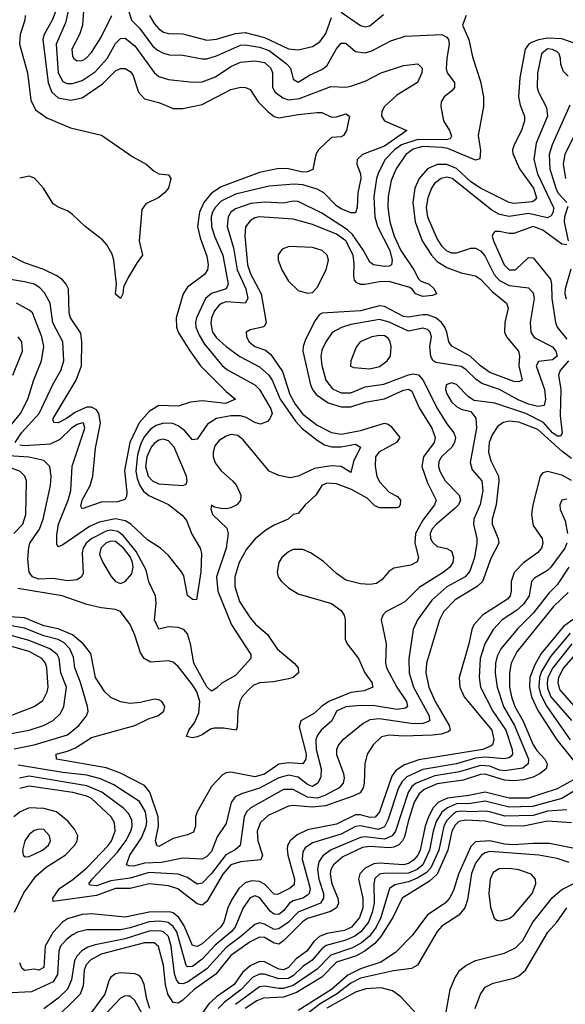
# Model space of a CAD drawing. Header units: inches. Extents: x 884549 to 1028252, y 526810 to 653624.
# Tile 202 of 256: x 945030 to 947304, y 571648 to 575752. Entities that reach past the tile are written whole.
import ezdxf

# ---------------------------------------------------------------- set-up
doc = ezdxf.new("R2010")
doc.units = ezdxf.units.IN
doc.header["$MEASUREMENT"] = 0
doc.layers.add('A9547', color=7, linetype='Continuous')

msp = doc.modelspace()

# ---------------------------------------------------------------- linework, layer by layer
at = {"layer": 'A9547', "color": 5}
for points, elevation in [([(945264.7, 575930), (945220.3, 575739.7), (945182.4, 575650), (945190.4, 575530), (945210, 575493.9), (945226.5, 575486.5), (945250, 575486.4), (945290, 575499.3), (945344.8, 575535.2), (945395.3, 575590), (945430, 575653.1), (945450, 575673.3), (945470, 575674.6), (945510, 575643.1), (945590, 575532.4), (945610, 575515.5), (945650, 575502.4), (945752.2, 575492.2), (945790, 575493.4), (945846, 575514), (945910, 575556.9), (945950, 575575.3), (946010, 575580.8), (946050, 575573.6), (946076.4, 575550), (946084.4, 575530), (946084.2, 575470), (946094.5, 575450), (946126.1, 575426.1), (946150, 575418.8), (946196, 575424), (946326.4, 575473.6), (946390, 575470.8), (946410, 575475.6), (946470, 575496.4), (946536.8, 575530), (946630, 575561.1), (946690, 575568.8), (946707.4, 575550), (946706.5, 575530), (946687.6, 575490), (946601.9, 575438.1), (946550.2, 575390), (946539.8, 575370), (946537.8, 575350), (946550.3, 575330), (946644.2, 575290), (946550, 575224.3), (946459.3, 575190), (946436.6, 575170), (946435.7, 575150), (946450.1, 575110.1), (946452.1, 575090), (946438.7, 575030), (946437.1, 574970), (946430, 574946.6), (946410, 574946.7), (946370, 574963.1), (946350, 574975.8), (946297.7, 575030), (946270, 575045.1), (946210, 575063.6), (946173.9, 575066.1), (946070, 575058.6), (945930, 575024.3), (945870, 574995.6), (945844.8, 574970), (945833.9, 574950), (945828.4, 574930), (945829.8, 574890), (945841.5, 574850), (945877.2, 574770), (945899.5, 574650), (945890.3, 574629.7), (945830, 574611.4), (945805.1, 574590), (945766.9, 574510), (945762.8, 574490), (945764.8, 574470), (945777.5, 574437.5), (945799.8, 574399.8), (945872.5, 574312.5), (945893.7, 574293.7), (946010, 574230.6), (946030, 574210.1), (946077.2, 574130), (946081.8, 574110), (946072.2, 574087.8), (946062.5, 574077.5), (946033.5, 574066.5), (946010, 574073), (945974.4, 574094.4), (945950, 574100.3), (945910, 574100.3), (945850.1, 574089.9), (945813.3, 574066.7), (945770, 574003.7), (945750, 574001), (945717.8, 574037.8), (945690, 574059.5), (945668.5, 574068.5), (945630, 574071), (945599.3, 574060.7), (945575.3, 574044.7), (945550, 574014.4), (945534.3, 573985.7), (945521.5, 573938.5), (945513.9, 573870), (945519.4, 573839.4), (945530.9, 573810), (945546.3, 573786.3), (945568.2, 573768.2), (945650.8, 573730.8), (945707.2, 573687.2), (945724.7, 573664.7), (945747.7, 573607.7), (945781.8, 573550), (945787.2, 573527.2), (945785.2, 573450), (945766.4, 573333.6), (945750, 573335.8), (945730, 573351.5), (945713.5, 573433.5), (945705, 573450), (945650, 573519), (945617.4, 573550), (945563.4, 573583.4), (945492.8, 573650), (945470, 573663.7), (945430, 573671), (945361.7, 573658.3), (945320.7, 573639.3), (945210, 573563.7), (945190, 573554.7), (945184.5, 573564.5), (945184.3, 573604.3), (945191.6, 573650), (945232.1, 573750), (945242.8, 573790), (945248.8, 573891.2), (945301.9, 574050), (945296.4, 574070), (945292, 574072), (945270, 574064.2), (945245.7, 574050), (945197.6, 574002.4), (945156.9, 573983.1), (945050, 573975.9), (945030, 573978.6)], 2240), ([(945300.8, 575850), (945292.4, 575730), (945278.9, 575690), (945248, 575630), (945250, 575599.5), (945255.5, 575590), (945270, 575580.8), (945290, 575582.5), (945306, 575590), (945330, 575615.4), (945370, 575679.2), (945413.6, 575770)], 2260), ([(945483.5, 575790), (945495.7, 575750), (945530, 575716.8), (945583.7, 575643.7), (945604.9, 575624.9), (945630, 575612.5), (945654, 575606), (945710, 575603.8), (945790, 575588.7), (945810, 575589.2), (945850, 575601.7), (945950, 575645.8), (945970, 575647.3), (946030, 575637.4), (946070, 575623.2), (946140.9, 575570), (946158.4, 575550), (946170, 575503.8), (946190, 575491.3), (946238.6, 575521.4), (946290, 575544.6), (946310, 575559.9), (946350, 575630.2), (946370, 575654.8), (946390, 575653.9), (946430, 575619.8), (946470, 575613.9), (946497.5, 575622.5), (946576.3, 575663.7), (946636.7, 575683.3), (946790, 575690.9), (946810, 575679.9), (946817.7, 575670), (946820.7, 575650), (946810.1, 575590.1), (946808.2, 575548.2), (946811.5, 575530), (946842.4, 575490), (946841.9, 575470), (946830, 575454), (946799.3, 575430), (946787, 575410), (946785.8, 575390), (946796.1, 575330), (946821.3, 575290), (946830, 575266), (946824.2, 575255.8), (946808.2, 575251.8), (946690, 575252.1), (946621.8, 575230), (946592.5, 575210), (946553.8, 575170), (946525.3, 575114.7), (946517.4, 575090), (946506.7, 575013.3), (946510.4, 574930), (946520.8, 574890), (946572.6, 574790), (946581.9, 574750), (946580.2, 574730), (946570, 574724.5), (946550, 574723.5), (946504.4, 574730), (946490, 574741.3), (946462.7, 574790), (946416.7, 574856.7), (946395.8, 574875.8), (946290, 574945.6), (946190, 574994.3), (946170, 574995.8), (946130, 574987.5), (946052, 574992), (945993.9, 574986.1), (945930, 574963.3), (945910.1, 574949.9), (945898.3, 574930), (945895.3, 574890), (945921.8, 574801.8), (945937.1, 574710), (945972.4, 574630), (945980.9, 574590), (945970, 574569.9), (945890, 574576), (945870.5, 574569.5), (945859.4, 574560.6), (945841.5, 574538.5), (945829.2, 574510), (945826.2, 574486.2), (945833.9, 574450), (945850, 574425.6), (945890, 574390.5), (945948, 574348), (946030, 574305.8), (946068.8, 574270), (946082.2, 574250), (946115.3, 574170), (946179.1, 574079.1), (946208, 574048), (946270, 573999.5), (946300.4, 573980.4), (946330, 573972.2), (946370, 573972.3), (946430, 573982.3), (946450.1, 573970.1), (946421.3, 573910), (946410, 573864.7), (946369.5, 573889.5), (946330, 573892.7), (946258.7, 573881.3), (946190, 573849.4), (946157, 573843), (946110, 573852.6), (946070, 573870.5), (945961.4, 574001.4), (945939, 574019), (945910, 574022.8), (945890, 574016.7), (945861.9, 573998.1), (945843.7, 573976.3), (945835.8, 573950), (945836.6, 573930), (945845.3, 573905.3), (945870, 573871.6), (945917.4, 573830), (945933.4, 573810), (945952, 573770), (945950.4, 573750), (945942, 573738), (945935.5, 573730), (945910, 573717.4), (945890, 573712.8), (945870, 573714.3), (945840.1, 573720.1), (945830, 573728), (945826.2, 573713.8), (945833.4, 573690), (945892.7, 573632.7), (945898.9, 573610), (945890.6, 573550), (945850.5, 573430), (945856.3, 573370), (945912.9, 573230), (945993.3, 573106.7), (945993.1, 573090), (945930, 573018.6), (945872.8, 572987.2), (945850, 572965.3), (945830, 572953.6), (945810, 572970.7), (945755.7, 573070), (945742.1, 573150), (945730, 573191.8), (945713.5, 573210), (945690, 573218.1), (945650, 573221.3), (945610, 573211.5), (945592.3, 573250), (945598.8, 573318.8), (945596.5, 573350), (945568.6, 573408.6), (945557.1, 573457.1), (945515.6, 573535.6), (945461.9, 573601.9), (945439.2, 573619.2), (945410, 573624.8), (945390, 573620.2), (945330.1, 573590), (945306.5, 573570), (945294.5, 573550), (945290.1, 573530), (945294.9, 573445.1), (945287.7, 573430), (945270, 573417.9), (945230, 573413.7), (945170, 573422.4), (945110, 573420.3), (945083.7, 573430), (945070, 573449.8), (945063.7, 573503.7), (945067.7, 573552.3), (945072.7, 573570), (945112.1, 573627.9), (945127.4, 573670), (945158.6, 573810), (945161.6, 573850), (945155.9, 573890), (945130, 573915.2), (945068.2, 573928.2), (944985.4, 573934.6)], 2260), ([(945183.7, 575796.3), (945165.1, 575750), (945132.2, 575690), (945127, 575670), (945148.4, 575488.4), (945164.3, 575450), (945190, 575426.8), (945243.7, 575416.3), (945290, 575425.9), (945375.8, 575484.2), (945430, 575539), (945450, 575548.2), (945470, 575548.8), (945490, 575536.6), (945501.7, 575521.7), (945525.9, 575450), (945550, 575421.7), (945610, 575406.9), (945670, 575382), (945710, 575381.7), (945790, 575399.1), (945910, 575461.7), (945951.3, 575471.3), (945970.7, 575470), (945990, 575461.7), (946024, 575410), (946063.7, 575370), (946090, 575348.5), (946110, 575342.4), (946190, 575357.6), (946270, 575365.9), (946290, 575365.7), (946330, 575345.6), (946350, 575346.7), (946390, 575360.2), (946405.2, 575350), (946392.1, 575290), (946379.5, 575270), (946370, 575264.2), (946330, 575260.7), (946274.9, 575210), (946264.2, 575190), (946252.5, 575127.5), (946230, 575118.3), (946210, 575116.3), (946150, 575130.3), (946110, 575132), (946030, 575115), (945870, 575055.9), (945830, 575028.6), (945798.1, 574990), (945778.8, 574950), (945771, 574890), (945782.2, 574842.2), (945810, 574766.7), (945815.2, 574730), (945812.3, 574710), (945800.6, 574690), (945730, 574637.4), (945710.7, 574610), (945682.3, 574510), (945683.1, 574470), (945691, 574450), (945736.2, 574376.2), (945784, 574310), (945890, 574202.3), (945928.9, 574170), (945887.2, 574152.8), (945790, 574163.5), (945742, 574158), (945690, 574141.6), (945610, 574143.7), (945570, 574118.9), (945528.1, 574071.9), (945488.5, 573990), (945467.1, 573872.9), (945476.9, 573783.1), (945475.5, 573764.5), (945468.3, 573751.7), (945437.2, 573742.8), (945370, 573741.5), (945290, 573712.6), (945284.5, 573724.5), (945289.9, 573750), (945323.9, 573810), (945334.6, 573850), (945346.6, 573966.6), (945367.1, 574070), (945360.3, 574110), (945350, 574125.8), (945330, 574136.5), (945310, 574136.8), (945263.2, 574116.8), (945225.1, 574090), (945190, 574072.2), (945173, 574073), (945170, 574081.2), (945169.1, 574090), (945264.8, 574250), (945287.2, 574310), (945289.2, 574410), (945285.4, 574445.4), (945241.6, 574510), (945236.6, 574530), (945233.1, 574630), (945223.9, 574650), (945207.9, 574667.9), (945184.4, 574684.4), (945130, 574711.2), (945050, 574738.5), (944990, 574769.2)], 2220), ([(946370, 575783.7), (946450, 575728.1), (946470, 575721.9), (946490, 575726.6), (946545.7, 575774.3)], 2280), ([(946890.2, 575770), (946875.2, 575730), (946901.5, 575670), (946916.8, 575596.8), (946950, 575494.9), (946962.8, 575430), (946963, 575390), (946940.3, 575270), (946950, 575206.8), (946948.3, 575171.7), (946930, 575166.9), (946815, 575215), (946790, 575219.8), (946710, 575223.5), (946670, 575212.8), (946639.4, 575190), (946599.1, 575130), (946578.8, 575081.2), (946565.2, 575014.8), (946564.2, 574970), (946572.4, 574910), (946590.8, 574850), (946618.2, 574790), (946672.4, 574710), (946692.2, 574672.2), (946702.6, 574662.6), (946736.2, 574650), (946757, 574630), (946767.7, 574610), (946750, 574602.3), (946710, 574599), (946679.4, 574610), (946667.5, 574627.5), (946655.7, 574635.7), (946570, 574660.2), (946530, 574660.1), (946468.8, 574648.8), (946450, 574648.7), (946434.9, 574654.9), (946425.9, 574665.9), (946422.6, 574682.6), (946424.4, 574735.6), (946419.7, 574770), (946390, 574829.9), (946350, 574858), (946250, 574898.3), (946170, 574920.8), (946030, 574930.6), (946010, 574925.8), (945990, 574914.1), (945971.5, 574888.5), (945968.4, 574851.6), (945979.2, 574730), (945992.7, 574692.7), (946037.1, 574610), (946057.1, 574490), (946050, 574475.3), (946042, 574470), (945990, 574459.4), (945974.3, 574450), (945975.1, 574430), (945985.9, 574410), (946010, 574390.1), (946054.5, 574374.5), (946077.1, 574357.1), (946125.8, 574285.8), (946155.8, 574190), (946178.6, 574150), (946210, 574107.4), (946270, 574061.8), (946330, 574031.2), (946370, 574025.1), (946450, 574039.3), (946550, 574069.7), (946566.4, 574066.4), (946577.3, 574057.3), (946614.2, 574010), (946600.6, 573990), (946526.8, 573950), (946513.3, 573930), (946511.5, 573890), (946519.1, 573850), (946530, 573826.4), (946570, 573782.5), (946604.9, 573764.9), (946617.3, 573750), (946615.6, 573730), (946610, 573720.5), (946602.4, 573717.6), (946530, 573717.8), (946510, 573726), (946477.6, 573757.6), (946413.5, 573793.5), (946350, 573817.1), (946310, 573820.4), (946289.3, 573810), (946263.8, 573770), (946219.6, 573730), (946190, 573694), (946170, 573689), (946148.4, 573670), (946090, 573645), (946055.9, 573624.1), (946011.7, 573588.3), (945975, 573545), (945944.6, 573490), (945926.6, 573430), (945927.4, 573390), (945946.7, 573326.7), (945990, 573258.3), (946012.6, 573232.6), (946063.5, 573190), (946102.6, 573130), (946174.6, 573070), (946190.2, 573050), (946191.4, 573030), (946169.3, 573010.7), (946150, 573004.5), (946087.8, 572992.2), (946030, 572987.4), (946003.8, 572976.2), (945982, 572958), (945956.8, 572930), (945947.5, 572910), (945938.8, 572870), (945936.8, 572803.2), (945931.8, 572790), (945878.9, 572798.9), (945841, 572799), (945824.7, 572795.3), (945790, 572771.2), (945770, 572763.4), (945750, 572758.1), (945724.9, 572764.9), (945734.4, 572790), (945759.2, 572820.8), (945776.6, 572863.4), (945780.5, 572910), (945767.9, 572950), (945750, 572979.6), (945690, 573056.2), (945670, 573073.9), (945650, 573079.9), (945574.6, 573074.6), (945548.9, 573088.9), (945533.7, 573113.7), (945510, 573187.1), (945490, 573231.1), (945450, 573285.1), (945430, 573294.3), (945370, 573300.5), (945310, 573314.2), (945207.6, 573350), (945021.8, 573381.8)], 2280), ([(945052.2, 575770), (945051.9, 575750), (945031.9, 575690), (945029.8, 575650), (945063, 575530), (945076.1, 575416.1), (945096.5, 575376.5), (945143.6, 575343.6), (945241.8, 575301.8), (945371.2, 575271.2), (945501.2, 575181.2), (945556.5, 575150), (945590, 575120.8), (945610, 575110.2), (945650, 575105.5), (945659.5, 575090), (945650.2, 575050), (945633.7, 575030), (945610, 575011.3), (945555.2, 574984.8), (945538.5, 574961.5), (945528.2, 574830), (945541.7, 574770), (945519.3, 574740.7), (945482.7, 574677.3), (945463.4, 574636.6), (945459.3, 574610), (945450.7, 574590), (945428.7, 574608.7), (945433.6, 574650), (945423.1, 574750), (945415.1, 574775.1), (945393.4, 574813.4), (945374.7, 574834.7), (945303.4, 574890), (945250, 574940.8), (945230, 574956.1), (945190, 574971), (945170, 574984.8), (945129.3, 575050), (945091.7, 575091.7), (945070, 575099.7), (945030, 575091.6)], 2180), ([(945571.5, 575770), (945590, 575737), (945610, 575714.2), (945630, 575699.8), (945650, 575694.7), (945710, 575693.6), (945810, 575666.4), (945850, 575671), (945930, 575695.2), (945970, 575699.2), (946050, 575678.2), (946150, 575630.1), (946190, 575626.8), (946250, 575639.8), (946280.3, 575659.7), (946305.3, 575694.7), (946330, 575761.6)], 2280), ([(947350, 575652), (947290, 575672.7), (947230, 575674.9), (947191.8, 575668.2), (947162.6, 575657.4), (947150.7, 575649.3), (947136.9, 575630), (947114.8, 575510), (947109.5, 575430), (947116, 575396), (947133.9, 575350), (947134.6, 575330), (947121.4, 575290), (947091.3, 575230), (947084.5, 575210), (947085.5, 575194.5), (947113.2, 575130), (947170.9, 575050), (947183.7, 575010), (947179, 575001), (947167.5, 574992.5), (947090, 574986.3), (947070, 574990), (946950, 575050), (946910, 575076.7), (946850, 575132.1), (946810, 575148.1), (946770, 575147.9), (946729.9, 575130.1), (946695.3, 575090), (946677.1, 575050), (946669.2, 574990), (946678.1, 574910), (946707.3, 574830), (946746.8, 574770), (946770, 574744.5), (946810, 574719.1), (946870, 574696.6), (946930, 574685.1), (946950, 574670.1), (946998.7, 574618.7), (947058.4, 574570), (947065.7, 574550), (947052.2, 574490), (947050.6, 574450), (947058.9, 574430), (947109, 574370), (947112.9, 574350), (947109.7, 574309.7), (947124.4, 574250), (947110, 574242.6), (947090, 574244.3), (946990, 574282.1), (946950, 574308.8), (946907.6, 574350), (946831.8, 574391.8), (946819.1, 574410), (946810.4, 574450), (946801.3, 574470), (946787.7, 574490), (946764.5, 574510), (946730, 574521.7), (946710, 574522.3), (946650, 574511.8), (946630, 574515.1), (946550, 574557.2), (946530, 574559.1), (946450, 574539.1), (946290.6, 574529.4), (946278.4, 574521.6), (946261.1, 574498.9), (946220.9, 574419.1), (946211.1, 574390), (946209.8, 574370), (946241.9, 574230), (946249.8, 574210), (946266.1, 574190), (946315.1, 574155.1), (946370, 574137.9), (946410, 574138.9), (946470, 574157.3), (946550, 574171.3), (946630, 574208.2), (946650, 574211.7), (946664.4, 574204.4), (946694.7, 574134.7), (946747.8, 574050), (946761.7, 574010), (946757.2, 573990), (946713.6, 573930), (946706.1, 573890), (946730, 573821.9), (946765.5, 573750), (946759.3, 573730), (946710, 573665.6), (946679.3, 573610), (946676.9, 573570), (946691.9, 573510), (946687.1, 573492.9), (946660.9, 573479.1), (946590, 573466.1), (946568, 573452), (946541.2, 573418.8), (946517.4, 573402.6), (946490, 573397.7), (946450, 573400.2), (946390, 573416.1), (946350, 573443.4), (946295.1, 573495.1), (946242.1, 573530), (946210, 573543.8), (946170, 573544.4), (946150, 573534.5), (946122.5, 573510), (946109.6, 573490), (946103, 573450), (946108, 573430), (946121.8, 573410), (946150, 573384.3), (946190, 573359.3), (946330, 573318.4), (946369.6, 573289.6), (946382.7, 573270), (946387.2, 573250), (946386, 573170), (946394.7, 573150), (946441.7, 573090), (946468.6, 573030), (946497.3, 572990), (946501.4, 572970), (946466, 572954), (946410, 572947.3), (946318.3, 572910), (946288, 572890), (946258.1, 572861.9), (946202.3, 572830), (946194.8, 572805.2), (946224, 572690), (946223.3, 572670), (946210, 572650.9), (946150, 572654.1), (946110.7, 572649.3), (946050, 572606.7), (946010, 572595.5), (945910, 572615.9), (945890, 572612.7), (945875.4, 572604.6), (945830, 572555.2), (945769.4, 572450), (945762.6, 572430), (945763, 572390), (945754.7, 572365.3), (945730, 572353.8), (945670, 572339.6), (945610, 572306.4), (945601.1, 572310), (945596.7, 572330), (945609.1, 572390), (945607.5, 572430), (945572.5, 572532.5), (945550, 572560.5), (945450, 572612.1), (945390, 572634.1), (945183.5, 572670), (945182.3, 572690), (945230, 572703), (945262.4, 572717.6), (945330, 572760.4), (945510, 572809.5), (945570, 572839.3), (945606, 572850), (945630.6, 572870), (945634.9, 572890), (945622.4, 572910), (945610, 572916.9), (945590, 572920.2), (945533.6, 572906.4), (945490, 572901.5), (945450, 572909.4), (945410, 572927), (945385.3, 572950), (945346, 573010), (945327.2, 573110), (945295, 573150), (945250, 573188.6), (945190, 573212.5), (945130, 573224.9), (945050, 573258.5), (944970, 573263.9)], 2320), ([(947316.5, 575516.5), (947296.1, 575536.1), (947286, 575566), (947284.7, 575590), (947277.9, 575610), (947270, 575617.7), (947250, 575627.6), (947230, 575630.4), (947205.1, 575610), (947188.6, 575528.6), (947186.7, 575470), (947192, 575450), (947226.1, 575386.1), (947229.6, 575350), (947183.1, 575236.9), (947172.9, 575170), (947188.3, 575110), (947254.6, 574970), (947253.7, 574950), (947245, 574935), (947230, 574925.9), (947150, 574944.4), (947070, 574931.2), (947030, 574940.6), (946997.9, 574957.9), (946832.5, 575090), (946810, 575095.7), (946786.7, 575090), (946759.1, 575070), (946745.7, 575050), (946731, 575009), (946724.1, 574970), (946730.1, 574930), (946770, 574838), (946787.7, 574810), (946807.5, 574790), (946830, 574780.5), (946850, 574780.5), (946910, 574800.3), (946930, 574799.6), (946950, 574788.1), (946968.1, 574768.1), (947006.9, 574690), (947030, 574665.6), (947070, 574643.9), (947150, 574634), (947170, 574613.4), (947174.9, 574590), (947158, 574490), (947159.8, 574450), (947171.4, 574431.4), (947183, 574423), (947250, 574388.8), (947264.1, 574370), (947269.5, 574350), (947250, 574333.8), (947192.7, 574327.3), (947182.1, 574310), (947217.7, 574210), (947221.9, 574170), (947216.3, 574143.7), (947190, 574140.1), (947150, 574149.7), (947107.7, 574167.7), (947030, 574210.2), (946955.6, 574235.6), (946932, 574252), (946890, 574294.4), (946870, 574306.3), (946763.9, 574323.9), (946752.1, 574332.1), (946743.1, 574350), (946739.9, 574390), (946747, 574430), (946740.8, 574450), (946730, 574460.2), (946710, 574467), (946650, 574454.1), (946570, 574491.5), (946530, 574502.2), (946410, 574481.3), (946370.6, 574469.4), (946332.3, 574447.7), (946306, 574410), (946290, 574374), (946285.7, 574350), (946289.7, 574310.3), (946306.5, 574250), (946334.1, 574214.1), (946370, 574196.4), (946410, 574197.4), (946470, 574221.3), (946547.3, 574232.7), (946650, 574271.8), (946670, 574276.1), (946691.9, 574271.9), (946710.9, 574250.9), (946771.5, 574130), (946810, 574067), (946839.2, 574030), (946846, 574010), (946842.7, 573990), (946831.6, 573970), (946788.4, 573930), (946776.8, 573910), (946775.1, 573890), (946780.9, 573870), (946802.9, 573830), (946862.2, 573770), (946867, 573750), (946858.6, 573730), (946844.6, 573715.4), (946766.8, 573650), (946749.2, 573630), (946740.8, 573610), (946741.9, 573590), (946750, 573575), (946770, 573556.1), (946810, 573548.6), (946830, 573537.3), (946838.4, 573510), (946834.6, 573490), (946822.1, 573470), (946799.5, 573450), (946694.3, 573385.7), (946634.9, 573325.1), (946556.6, 573283.4), (946542.9, 573270), (946536.8, 573250), (946557.5, 573150), (946554.9, 573070), (946558.6, 573050), (946601.6, 572970), (946642, 572910), (946645.8, 572890), (946637.7, 572882.3), (946603.2, 572876.8), (946510, 572891.7), (946450, 572893.9), (946390, 572887.4), (946350.1, 572870), (946331.6, 572830), (946287.1, 572790), (946271.9, 572770), (946264.3, 572750), (946266.1, 572710), (946286.6, 572630), (946284.5, 572595.5), (946273.3, 572570), (946250, 572555.6), (946230, 572564), (946190, 572595.4), (946150, 572603.7), (946110, 572591.6), (946030, 572549.1), (945954.8, 572525.2), (945927.9, 572512.1), (945910.8, 572489.2), (945890, 572401.7), (945853.5, 572346.5), (945830, 572285.2), (945810, 572263.4), (945790, 572252.9), (945710, 572257), (945620.7, 572239.3), (945550, 572236.6), (945504.2, 572224.2), (945484.5, 572224.5), (945474.6, 572230), (945489, 572270), (945537.5, 572342.5), (945556.8, 572390), (945560.2, 572410), (945554.2, 572450), (945530, 572493), (945423, 572563), (945367.2, 572587.2), (945310, 572602.6), (945210, 572614.2), (945024.4, 572644.4)], 2340), ([(947323.5, 575396.5), (947249.1, 575230.9), (947236.5, 575190), (947239.8, 575130), (947264.1, 575050), (947272.9, 575030), (947310.1, 574990)], 2360), ([(947340.6, 575270), (947302.5, 575190), (947295.5, 575150), (947304.5, 575090)], 2380), ([(947313.9, 574973.9), (947300.3, 574930), (947299.1, 574910), (947316, 574830)], 2360), ([(947310, 574813.1), (947290, 574816.7), (947210, 574875.3), (947170, 574890.6), (947090, 574860.9), (947070, 574860.8), (947030, 574869.9), (947011, 574869), (947002.1, 574857.9), (946999.5, 574850), (947005.2, 574830), (947049.7, 574730), (947070, 574710.1), (947096.5, 574710), (947150, 574760.5), (947170, 574760.2), (947242.1, 574670), (947246.6, 574650), (947247.5, 574590), (947263.1, 574490), (947270.6, 574470), (947310, 574420.5)], 2360), ([(945011.9, 573990), (945037.7, 574030), (945110.6, 574110), (945168.5, 574231.5), (945202.1, 574290), (945213.9, 574330), (945209.5, 574410), (945168.6, 574488.6), (945157.7, 574570), (945133.9, 574613.9), (945114.5, 574634.5), (945090, 574649.1), (945050, 574660.1), (944950, 574676.3)], 2240), ([(947327.7, 574712.3), (947303.5, 574630), (947302.5, 574610), (947308.2, 574588.2)], 2380), ([(944977.2, 574042.8), (945032.8, 574110), (945063.9, 574170), (945088.6, 574251.4), (945120.9, 574330), (945130.3, 574389.7), (945121.8, 574430), (945083.8, 574530), (945070, 574542), (945016.3, 574570)], 2260), ([(945001, 574270), (945042.1, 574370), (945039, 574410), (945024.2, 574430)], 2280), ([(947317.5, 574330), (947282.7, 574290), (947275.1, 574270), (947285.6, 574210), (947282.1, 574102.1), (947291, 574029), (947284.5, 574015.5), (947270, 574016.3), (947250, 574030.3), (947212.6, 574072.6), (947139.9, 574110), (947010, 574153.6), (946924.3, 574164.3), (946900.2, 574180.2), (946850, 574232.2), (946830, 574238.4), (946808.1, 574230), (946805.2, 574210), (946810, 574192.2), (946830, 574159.1), (946850, 574139.5), (946870, 574128.8), (946910, 574119.6), (946931.2, 574091.2), (946934.3, 574050), (946907, 573907), (946915.6, 573875.6), (946955.8, 573830), (946959.7, 573790), (946948.9, 573731.1), (946923.3, 573670), (946920.8, 573650), (946935, 573590), (946935.3, 573570), (946925.5, 573510), (946906.4, 573453.6), (946887.3, 573430), (946810, 573387.7), (946747.2, 573332.8), (946687.5, 573250), (946670.1, 573210), (946651.9, 573088.1), (946653.9, 573030), (946671.1, 572970), (946736.7, 572850), (946738, 572830), (946733.8, 572826.2), (946710, 572818.4), (946670, 572816.7), (946530, 572838.3), (946490, 572833.3), (946461.6, 572818.4), (946373.2, 572746.8), (946358.2, 572730), (946350.1, 572710), (946350.2, 572689.8), (946379.9, 572610), (946381.8, 572590), (946378.5, 572570), (946362.2, 572550), (946301.4, 572518.6), (946270, 572507.6), (946230, 572512), (946170, 572543.6), (946130, 572543.2), (945993.1, 572466.9), (945975, 572450), (945965.8, 572430), (945949.5, 572310), (945928.8, 572291.2), (945888.9, 572271.1), (945830, 572193.7), (945790, 572152.7), (945770, 572148.9), (945730, 572177.1), (945690.2, 572190.2), (945570, 572197.3), (945490, 572173.2), (945410, 572162.1), (945350, 572141.2), (945324.3, 572144.3), (945318.5, 572150), (945331.9, 572170), (945437.7, 572282.3), (945472.5, 572330), (945493.5, 572370), (945498.5, 572390), (945496.8, 572416.8), (945483.9, 572443.9), (945464.5, 572464.5), (945372.4, 572532.4), (945310, 572559.3), (945070, 572598.5), (945028.8, 572591.2)], 2360), ([(947330, 573923.4), (947290, 573953.9), (947190, 574044.2), (947110, 574074.4), (947070, 574078.7), (947046.8, 574073.2), (947022.8, 574057.2), (946998.6, 574021.4), (946987.2, 573990), (946983.9, 573950), (946993.5, 573913.5), (947025.1, 573850), (947027.3, 573830), (947016.4, 573730), (946999.4, 573670), (946998.8, 573650), (947024.2, 573590), (947027.3, 573570), (946994.1, 573505.9), (946958.9, 573410), (946936.2, 573390), (946845.4, 573334.6), (946795.9, 573284.1), (946779.3, 573250), (946725.7, 573070), (946723.1, 573030), (946735.9, 572970), (946761.5, 572910), (946820.3, 572810), (946823.5, 572790), (946816.4, 572783.6), (946786.4, 572773.6), (946750.5, 572769.5), (946630, 572766.1), (946570.1, 572769.9), (946537.8, 572762.2), (946503.7, 572730), (946478, 572690), (946469.2, 572650.8), (946465.8, 572570), (946461.4, 572550), (946448.6, 572530), (946423.3, 572516.7), (946304.2, 572475.8), (946249.1, 572469.1), (946170, 572476.9), (946150, 572474.2), (946065, 572435), (946034.3, 572405.7), (946019.9, 572370), (946022.4, 572330), (946041.7, 572270), (946034.4, 572250), (945950, 572242), (945910, 572228.8), (945876.3, 572190), (945810, 572076.4), (945790, 572060.6), (945770, 572067), (945689.4, 572129.4), (945650, 572141.7), (945570, 572150.7), (945490, 572130.2), (945430, 572130.1), (945350, 572101.3), (945170, 572076), (945168.4, 572090), (945195.4, 572130), (945251.8, 572168.2), (945310, 572216.9), (945398.9, 572310), (945412.1, 572330), (945427.5, 572370), (945425, 572405), (945411.6, 572430), (945330, 572506.1), (945310, 572516), (945251.2, 572531.2), (945070, 572557.7), (945030, 572547.7)], 2380), ([(945006.3, 573610), (945042.5, 573650), (945055.1, 573690), (945059, 573830), (945051.1, 573850), (945030.6, 573870), (944990, 573883.5)], 2280), ([(947330, 573831.8), (947290, 573853.5), (947230, 573869.1), (947210, 573863.9), (947199.7, 573850), (947169.3, 573730), (947163.4, 573690), (947170, 573643.9), (947207.6, 573590), (947210.7, 573570), (947204.3, 573550), (947188, 573530), (947130, 573487.6), (947091.6, 573448.4), (947078.2, 573410), (947078.4, 573370), (947073.9, 573350), (947063.5, 573336.5), (946959.6, 573270), (946923, 573230), (946913.9, 573210), (946901.5, 573150), (946861.6, 573010), (946864.4, 572970), (946882.4, 572930), (946997.2, 572790), (947006.2, 572750), (947001, 572730), (946995.3, 572724.7), (946960.6, 572710), (946692.9, 572667.1), (946634, 572646), (946598, 572622), (946580.4, 572599.6), (946530, 572450), (946511.7, 572428.3), (946490, 572426.1), (946450, 572438.2), (946430, 572437.9), (946350, 572398.9), (946230, 572375), (946186.1, 572353.9), (946157.8, 572330), (946146.5, 572310), (946145, 572295), (946147.8, 572270), (946175.9, 572170), (946173.5, 572146.5), (946155, 572130), (946105.2, 572105.2), (946090, 572106.5), (946050, 572149.3), (946030, 572159.3), (945997.2, 572162.8), (945970, 572154.6), (945943.1, 572130), (945914.6, 572085.4), (945898.1, 572050), (945881.1, 571990), (945868.8, 571971.2), (945790, 571899.9), (945770, 571888.4), (945750, 571893), (945715.7, 571975.7), (945693.7, 572010), (945670, 572028.6), (945653.3, 572033.3), (945570, 572032.6), (945470, 572011.7), (945330, 572025.4), (945290, 572021.8), (945230, 572003.6), (945208.7, 571990), (945170, 571949.1), (945135.6, 571890), (945130, 571801.5), (945110, 571789.9), (945090, 571794.2), (945049.5, 571789.5), (945039, 571799), (945030, 571820.7)], 2420), ([(947310, 573754), (947289.2, 573750), (947281.6, 573730), (947283.2, 573710), (947303.3, 573663.3), (947313.8, 573610)], 2440), ([(947311, 573570), (947301.6, 573550), (947244.4, 573470), (947230, 573456.3), (947176.2, 573423.8), (947162.9, 573410), (947153.9, 573350), (947130, 573315.5), (947101.3, 573290), (947041.4, 573250), (947003.1, 573210), (946969.1, 573150.9), (946949.8, 573090), (946944.5, 573010), (946950.1, 572970), (947002.3, 572870), (947056.2, 572790), (947082.9, 572710), (947084.1, 572690), (947077.9, 572682.1), (947070, 572675.9), (947048.7, 572671.3), (946970, 572678.1), (946930, 572673.4), (946850, 572650.4), (946710, 572626.9), (946644.2, 572595.8), (946623.7, 572576.3), (946609.3, 572550.7), (946564.6, 572415.4), (946550, 572387.9), (946523.6, 572376.4), (946450, 572392.4), (946430, 572388.6), (946370, 572357.8), (946250, 572321.2), (946220, 572300), (946210, 572283.5), (946207.6, 572252.4), (946240.1, 572130), (946236.4, 572110), (946230, 572102.8), (946210, 572090), (946170, 572079.1), (946154.6, 572070), (946130, 572038.1), (946110, 572022.7), (946090, 572023.6), (946075.4, 572035.4), (946030, 572092.7), (946010, 572099.7), (945990, 572091.4), (945961.1, 572050), (945928.8, 571970), (945911.3, 571950), (945845, 571895), (945790, 571836.2), (945750, 571805.9), (945730, 571804.3), (945724, 571810), (945684.6, 571950), (945670, 571972.9), (945648.6, 571988.6), (945614.5, 571994.5), (945570, 571992.2), (945490, 571966.1), (945450, 571957.9), (945310, 571958.4), (945271.1, 571948.9), (945250, 571937.3), (945223.6, 571916.4), (945200.7, 571890), (945193.1, 571870), (945188.2, 571771.8), (945170, 571741.4), (945079.4, 571700.6), (944970, 571694.7)], 2440), ([(947318.1, 573470), (947270, 573396), (947236.5, 573363.5), (947170, 573278.7), (947105.6, 573214.4), (947035.9, 573130), (947020.3, 573099.7), (947012.6, 573070), (947011.5, 573028.5), (947019.6, 572970), (947045.9, 572890), (947092, 572810), (947150.7, 572670), (947149.7, 572650), (947127.2, 572632.8), (947050, 572621.3), (947030, 572623.9), (946990, 572640.1), (946950, 572643.4), (946863.6, 572616.4), (946759.9, 572600.1), (946682, 572570), (946664.6, 572555.4), (946648.8, 572531.2), (946597, 572370), (946582.5, 572350), (946550, 572337), (946470, 572345.4), (946450, 572343.1), (946328.3, 572291.7), (946293, 572267), (946277.5, 572242.5), (946270.9, 572210), (946277.4, 572170), (946296.7, 572110), (946296.9, 572090), (946283.3, 572070), (946190, 572032.6), (946149.7, 571990.3), (946110, 571961.9), (946090, 571959.9), (946050, 571982.6), (946030, 571988), (946010, 571980.1), (945952, 571930), (945890, 571884.9), (945810, 571796.4), (945730, 571740.8), (945710, 571732.8), (945695.1, 571735.1), (945683, 571750), (945675.6, 571775.6), (945660.8, 571890), (945649.6, 571930), (945630, 571949.6), (945614.5, 571954.5), (945570, 571953.2), (945470, 571920.3), (945344, 571896), (945313.9, 571886.1), (945289.3, 571870.7), (945269.8, 571850.2), (945258.6, 571830), (945246.4, 571750), (945230, 571711.6), (945190, 571674.2), (945131, 571629)], 2460), ([(947315.8, 573364.2), (947254.2, 573305.8), (947102.2, 573117.8), (947078.8, 573070), (947071.3, 573030), (947071.8, 572970), (947079.3, 572930), (947094, 572890), (947128.6, 572828.6), (947170, 572729.2), (947185.3, 572705.3), (947218.9, 572670), (947229, 572650), (947224.2, 572630), (947198.9, 572610), (947170, 572595.2), (947130, 572584.1), (947090, 572579.6), (947050, 572582), (946970, 572606.9), (946950, 572606.2), (946877.8, 572582.2), (946770, 572566.3), (946716.5, 572543.5), (946694.8, 572525.2), (946674.6, 572490), (946648.9, 572410), (946634, 572346), (946626.1, 572330), (946610, 572313.2), (946590, 572303.2), (946570, 572300.4), (946490, 572306.4), (946458.9, 572301.1), (946377.4, 572262.5), (946337.4, 572230), (946326.8, 572210), (946323.6, 572190), (946330.8, 572150), (946356.1, 572090), (946358.1, 572070), (946350, 572049.6), (946325.8, 572034.2), (946230, 572006), (946208.7, 571991.3), (946130, 571912.7), (946110, 571899.3), (946090, 571903.3), (946050, 571926.3), (946030, 571927.3), (945990, 571909), (945910, 571852.1), (945846.9, 571773.1), (945757.8, 571710), (945710, 571664.7), (945690, 571652.2), (945670, 571654.8), (945647.8, 571690), (945637.7, 571730), (945629.7, 571810), (945609.1, 571889.1), (945590, 571904.8), (945550, 571904.6), (945370, 571856.5), (945326, 571834), (945307.7, 571812.3), (945299.4, 571790), (945294.9, 571725.1), (945281.9, 571690), (945165.1, 571574.9)], 2480), ([(947388.1, 573290), (947296.6, 573223.4), (947203, 573110), (947176.4, 573063.6), (947156.7, 573010), (947154.9, 572970), (947162.5, 572930), (947190, 572873.1), (947268.6, 572750), (947365.3, 572630)], 2520), ([(944950, 572767.9), (945070, 572790.9), (945129.8, 572810), (945169.3, 572830.7), (945200, 572860), (945214.5, 572890), (945225.3, 572970), (945201.9, 573030), (945194.1, 573090), (945185.8, 573105.8), (945155.3, 573130), (945070, 573164.8), (944892.9, 573212.9)], 2360), ([(945006.9, 572713.1), (945090, 572729.4), (945229.4, 572770.6), (945276.7, 572810), (945308.7, 572850), (945315.2, 572870), (945312.8, 572890), (945283.5, 572990), (945259.8, 573050), (945254.7, 573094.7), (945239.3, 573130), (945215.1, 573155.1), (945190, 573168.6), (945130, 573183.5), (945050, 573216), (944950, 573234.4)], 2340), ([(947324.8, 573195.2), (947242, 573098), (947205.1, 573034.9), (947195.9, 573010), (947193.4, 572970), (947200.7, 572940.7), (947226.5, 572890), (947325, 572750)], 2540), ([(944910, 572819.8), (945090, 572889.6), (945126.2, 572913.8), (945145.2, 572950), (945148.8, 572970), (945142.9, 573050), (945137.1, 573070), (945121.8, 573090), (945070, 573119), (944930, 573158)], 2380), ([(947331.7, 573150), (947251.5, 573050), (947231.2, 573010), (947227.8, 572990), (947230, 572965.9), (947243.3, 572930), (947330.5, 572830.5)], 2560), ([(947365.3, 573130), (947296.9, 573050), (947276.2, 573010), (947273.1, 572990), (947280.5, 572960.5), (947430, 572789.6)], 2580), ([(947350.1, 572590), (947270, 572545.9), (947150, 572507.2), (947070, 572507.8), (946970, 572532.7), (946902.2, 572517.8), (946813.4, 572506.6), (946776, 572490), (946753.1, 572466.9), (946733.5, 572430), (946720.2, 572390), (946699.7, 572290), (946690, 572270), (946671.6, 572248.4), (946650, 572234.8), (946630, 572229.2), (946530, 572236.3), (946506.7, 572233.3), (946470, 572215.9), (946448.2, 572191.8), (946441.8, 572170), (946460.8, 572090), (946460, 572050), (946446.5, 572010), (946413.2, 571970), (946384.2, 571955.8), (946310, 571942.5), (946279.2, 571930), (946256.6, 571910), (946226.2, 571870), (946182.1, 571837.9), (946150, 571801.7), (946130, 571792.2), (946110, 571793.8), (946050, 571825.4), (946030, 571826.7), (945990, 571808.3), (945958.9, 571781.1), (945923.9, 571730), (945850, 571678.8), (945818.4, 571650), (945710, 571495.1)], 2520), ([(947350, 572542.4), (947290, 572506.1), (947166.9, 572473.1), (947070, 572469.8), (946970, 572494.6), (946910, 572485.4), (946850, 572483.1), (946812.5, 572467.5), (946790, 572448.7), (946766, 572410), (946753.1, 572370), (946738.5, 572290), (946710, 572230), (946686.9, 572210), (946650, 572195.1), (946546.1, 572193.9), (946529.5, 572190), (946510, 572171.7), (946505.5, 572150), (946506.9, 572070), (946499.2, 572030), (946483.4, 571990), (946451.2, 571950), (946427.5, 571932.5), (946390, 571915), (946307.6, 571892.4), (946290, 571879.5), (946248.6, 571831.4), (946210, 571805.9), (946171.4, 571768.6), (946150, 571756.1), (946110, 571754), (946050, 571773.7), (946030, 571773.8), (946000.6, 571759.4), (945952.2, 571707.8), (945883.6, 571656.4), (945856.6, 571630)], 2540), ([(945008.6, 572031.4), (945046.9, 572113.1), (945098, 572182.1), (945140.6, 572219.4), (945219.6, 572270), (945258.5, 572310), (945269, 572330), (945271.8, 572350), (945258.6, 572378.6), (945230.8, 572410.8), (945184.1, 572450), (945130, 572464.6), (945070, 572466.9), (945031.9, 572450), (945005.1, 572430)], 2420), ([(947310, 572458.6), (947230, 572452.7), (947170, 572434.7), (947052, 572432), (946990, 572450.8), (946970, 572452.5), (946910, 572450), (946870, 572453.7), (946850, 572450.1), (946837.5, 572442.5), (946810, 572414.7), (946797.6, 572390), (946776.3, 572290), (946743.4, 572216.6), (946723.9, 572196.1), (946690, 572175.1), (946650, 572158.1), (946593.9, 572146.1), (946571.9, 572130), (946535.6, 572010), (946516.3, 571970), (946488.2, 571931.8), (946455.1, 571904.9), (946416.8, 571883.2), (946326.9, 571853.1), (946270, 571794.5), (946170, 571726.1), (946130, 571713.8), (946110, 571713.3), (946050, 571724.1), (946030, 571721.3), (945930, 571646.9)], 2560), ([(947330, 572404.7), (947230, 572411.4), (947130, 572391.2), (947050, 572391.6), (946970, 572411.4), (946890, 572415.4), (946860.8, 572410), (946844.7, 572395.3), (946831.8, 572370), (946814.9, 572290), (946769.6, 572190.4), (946738.1, 572161.9), (946624.4, 572090), (946584.6, 572010), (946535, 571930), (946510, 571901), (946470, 571870.4), (946434.3, 571850), (946350, 571823.8), (946290, 571761.1), (946183.4, 571696.6), (946130, 571678.2), (946045.8, 571674.2), (946018.2, 571661.8), (945970, 571630.6)], 2580), ([(947350, 572296.1), (947237.6, 572317.6), (947170, 572318.8), (947090, 572312.7), (947050, 572315.8), (946990, 572330), (946930, 572325.5), (946910, 572305.4), (946858.3, 572190), (946838, 572122), (946822, 572090), (946802.9, 572070), (946730, 572021.5), (946665.2, 571934.8), (946596.4, 571863.6), (946535.8, 571824.2), (946450, 571795.7), (946397, 571770), (946329, 571710), (946190, 571621.7)], 2620), ([(947319.6, 572239.6), (947270, 572255.6), (947193.6, 572270), (946990, 572284.6), (946970, 572279.8), (946954.2, 572270), (946930, 572235.9), (946913.5, 572193.5), (946896.4, 572083.6), (946885.2, 572050), (946860.2, 572019.8), (946790, 571973.4), (946770, 571951.4), (946688.7, 571811.3), (946662.7, 571797.3), (946588.1, 571788.1), (946450, 571757.4), (946410, 571736.4), (946350.9, 571690), (946282, 571650), (946210, 571595)], 2640), ([(946791.8, 571530), (946823.7, 571710), (946843.7, 571756.3), (946865, 571790), (946889.9, 571810.1), (946929.4, 571830.6), (947050, 571860.9), (947096.7, 571883.3), (947126.6, 571913.4), (947169.2, 571990.8), (947250, 572093.3), (947290, 572126.2), (947376.4, 572170)], 2640), ([(946927.8, 571630), (946951.2, 571690), (946970, 571719), (947003.5, 571736.5), (947090, 571757.2), (947110, 571766.6), (947138.4, 571790), (947231.3, 571948.7), (947268.9, 571990), (947309.9, 572050)], 2620), ([(945572.5, 571630), (945559.6, 571670), (945548.6, 571730), (945537.2, 571757.2), (945527.4, 571767.4), (945510, 571775.1), (945450, 571779.7), (945430, 571774.9), (945410, 571761), (945402.6, 571750), (945384.4, 571690), (945311.8, 571590)], 2520), ([(945579.2, 571539.2), (945510, 571663.4), (945490, 571681.4), (945482, 571682), (945470, 571682.8), (945450, 571672.9), (945380.1, 571599.9)], 2540), ([(946682.9, 571610), (946618.6, 571678.6), (946583.8, 571703.8), (946536.5, 571716.4), (946473.1, 571713.1), (946430, 571698.7), (946310, 571631.5)], 2660)]:
    msp.add_lwpolyline(points, dxfattribs=dict(at, elevation=elevation))
for points, elevation in [([(946153.5, 574806.5), (946123.8, 574796.2), (946107.3, 574772.7), (946107.2, 574750), (946122, 574710), (946150, 574662.8), (946190, 574623.7), (946230, 574611.6), (946250, 574615.6), (946270, 574635.6), (946307.9, 574710), (946316.5, 574750), (946311.2, 574771.2), (946290.3, 574790.3), (946250, 574802.1)], 2320), ([(946530, 574435.8), (946497.1, 574430), (946449, 574410), (946433, 574387), (946410.3, 574330), (946408.3, 574308.3), (946422.2, 574302.2), (946490, 574296.2), (946530, 574305.9), (946561.5, 574330), (946575, 574350), (946578.3, 574390), (946574.7, 574410), (946565.2, 574425.2), (946550, 574434.9)], 2360), ([(945630, 574003), (945610, 573998.8), (945590, 573985.8), (945577.7, 573970), (945560.4, 573930), (945554.7, 573890), (945565.1, 573850), (945583.1, 573830), (945610, 573817.9), (945710, 573810.2), (945724, 573816), (945728.7, 573830), (945724.9, 573850), (945674.4, 573970), (945650, 573996.1)], 2260), ([(945410, 573578.1), (945389.6, 573570), (945368.9, 573550), (945363.3, 573523.3), (945376.1, 573490), (945411.8, 573431.8), (945430, 573410.8), (945450, 573401.8), (945470, 573410.6), (945497.4, 573442.6), (945503, 573470), (945499.6, 573490), (945491.5, 573511.5), (945463.4, 573550), (945430, 573576.7)], 2280), ([(945110, 572378.7), (945090, 572372.2), (945070, 572356.1), (945051.9, 572330), (945041.7, 572290), (945044, 572270), (945050, 572263.1), (945070, 572264), (945125.3, 572290), (945150, 572311.8), (945157.9, 572330), (945154.9, 572350), (945130, 572376.2)], 2440), ([(947070, 572214.2), (947028.1, 572212), (947003.1, 572196.9), (946990.8, 572169.2), (946985.7, 572110), (946992.3, 572052.3), (947007.4, 572007.4), (947018.5, 571998.6), (947035.8, 571995.8), (947070, 572005.4), (947090, 572019.4), (947165.8, 572110), (947180.6, 572150), (947179.8, 572170), (947162, 572190), (947110, 572208.2)], 2660)]:
    msp.add_lwpolyline(points, close=True, dxfattribs=dict(at, elevation=elevation))

doc.saveas('drawing.dxf')
